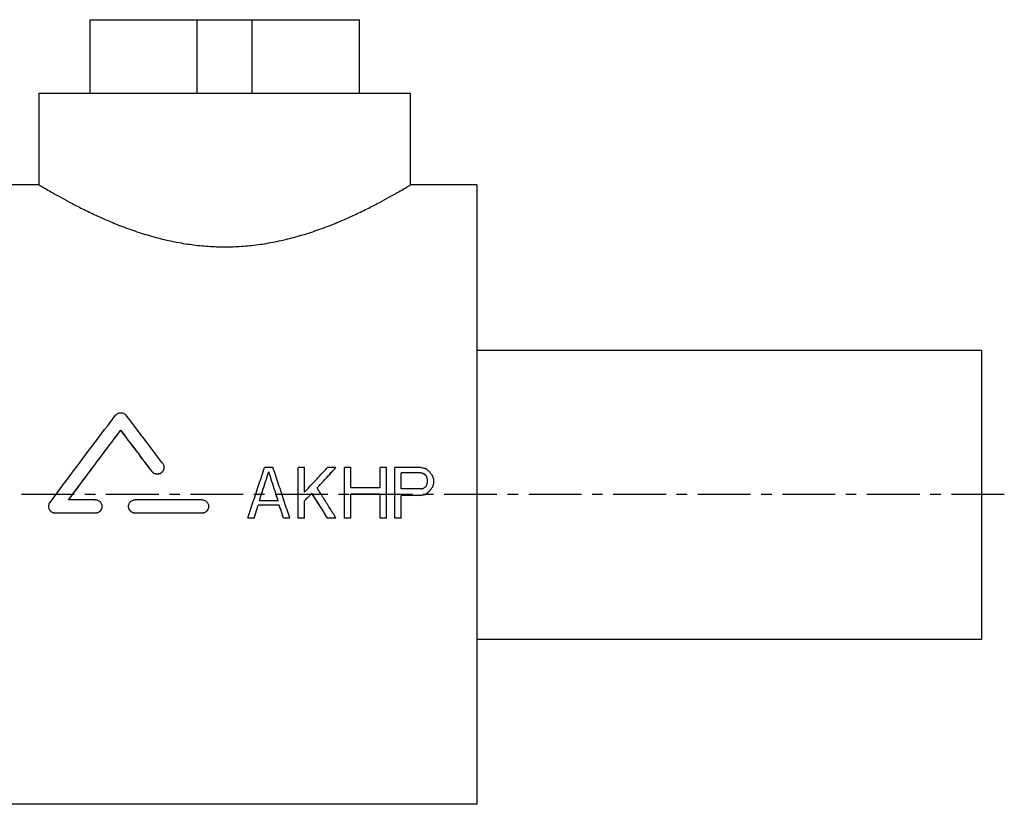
# Model space of a CAD drawing. Header units: millimetres. Extents: x 72 to 496, y 130 to 328.
# Tile 39 of 39: x 281 to 496, y 157 to 328. Entities that reach past the tile are written whole.
import ezdxf

# ---------------------------------------------------------------- set-up
doc = ezdxf.new("R2010")
doc.units = ezdxf.units.MM
doc.header["$LTSCALE"] = 30.734
doc.linetypes.add('CENTER', pattern=[0.6, 0.375, -0.075, 0.075, -0.075])
doc.layers.get('0').update_dxf_attribs({"linetype": 'CONTINUOUS'})
doc.layers.add('DEFAULT_1', color=7, linetype='CENTER')

msp = doc.modelspace()

# ---------------------------------------------------------------- linework, layer by layer
at = {"color": 7, "linetype": 'CONTINUOUS'}
for p, q in [((296.47, 312.45), (296.47, 328.45)), ((296.47, 328.45), (355.18, 328.45)), ((319.82, 312.45), (319.82, 328.45)), ((331.82, 312.45), (331.82, 328.45)), ((355.18, 312.45), (355.18, 328.45)), ((285.32, 292.45), (285.32, 312.45)), ((285.32, 312.45), (366.32, 312.45)), ((366.32, 292.45), (366.32, 312.45)), ((285.32, 292.45), (270.82, 292.45)), ((380.82, 292.45), (366.32, 292.45)), ((380.82, 292.45), (380.82, 157.45)), ((380.82, 256.45), (490.82, 256.45)), ((490.82, 256.45), (490.82, 193.45)), ((303.14, 238.96), (303.14, 238.99)), ((309.95, 229.97), (309.95, 229.99)), ((336.32, 230.86), (334.49, 230.86)), ((335.41, 229.9), (335.41, 229.93)), ((343.2, 230.86), (341.82, 230.86)), ((341.82, 219.83), (341.82, 230.86)), ((343.2, 225.48), (343.2, 230.86)), ((350.07, 230.86), (348.24, 230.86)), ((350.07, 230.84), (350.07, 230.86)), ((353.28, 230.86), (351.91, 230.86)), ((351.91, 219.83), (351.91, 230.86)), ((353.28, 226.42), (353.28, 230.86)), ((361.07, 230.86), (359.7, 230.86)), ((359.7, 226.42), (359.7, 230.86)), ((361.07, 219.83), (361.07, 230.86)), ((368.41, 230.86), (362.91, 230.86)), ((362.91, 219.83), (362.91, 230.86)), ((368.64, 229.7), (364.28, 229.7)), ((364.28, 226.19), (364.28, 229.7)), ((368.64, 229.67), (364.28, 229.67)), ((370.01, 227.59), (370.01, 228.29)), ((371.39, 227.36), (371.39, 228.29)), ((359.7, 226.42), (353.28, 226.42)), ((368.64, 226.19), (364.28, 226.19)), ((370.47, 225.69), (370.47, 225.72)), ((371.16, 226.63), (371.16, 226.65)), ((297.58, 223.84), (291.76, 223.84)), ((320.82, 223.84), (306.3, 223.84)), ((337.47, 223.6), (333.35, 223.6)), ((343.2, 219.83), (343.2, 223.6)), ((344.8, 225.22), (344.8, 225.25)), ((359.7, 225.01), (353.28, 225.01)), ((353.28, 219.83), (353.28, 225.01)), ((359.7, 224.99), (353.28, 224.99)), ((359.7, 219.83), (359.7, 225.01)), ((368.41, 224.78), (364.28, 224.78)), ((364.28, 219.83), (364.28, 224.78)), ((368.41, 224.75), (364.28, 224.75)), ((368.41, 224.75), (368.41, 224.78)), ((369.55, 224.99), (369.55, 225.01)), ((337.7, 222.66), (333.12, 222.66)), ((333.12, 222.63), (333.12, 222.66)), ((337.7, 222.63), (333.12, 222.63)), ((337.7, 222.63), (337.7, 222.66)), ((297.58, 220.92), (288.86, 220.92)), ((288.86, 220.89), (288.86, 220.92)), ((297.58, 220.89), (288.86, 220.89)), ((297.58, 220.89), (297.58, 220.92)), ((320.82, 220.92), (306.3, 220.92)), ((306.3, 220.89), (306.3, 220.92)), ((320.82, 220.89), (306.3, 220.89)), ((320.82, 220.89), (320.82, 220.92)), ((332.2, 219.83), (330.82, 219.83)), ((330.82, 219.8), (330.82, 219.83)), ((332.2, 219.8), (330.82, 219.8)), ((332.2, 219.8), (332.2, 219.83)), ((339.99, 219.83), (338.62, 219.83)), ((338.62, 219.8), (338.62, 219.83)), ((339.99, 219.8), (338.62, 219.8)), ((339.99, 219.8), (339.99, 219.83)), ((343.2, 219.83), (341.82, 219.83)), ((343.2, 219.8), (341.82, 219.8)), ((350.07, 219.83), (348.24, 219.83)), ((348.24, 219.8), (348.24, 219.83)), ((350.07, 219.8), (348.24, 219.8)), ((350.07, 219.8), (350.07, 219.83)), ((353.28, 219.83), (351.91, 219.83)), ((353.28, 219.8), (351.91, 219.8)), ((361.07, 219.83), (359.7, 219.83)), ((361.07, 219.8), (359.7, 219.8)), ((364.28, 219.83), (362.91, 219.83)), ((364.28, 219.8), (362.91, 219.8)), ((380.82, 193.45), (490.82, 193.45)), ((380.82, 157.45), (270.82, 157.45))]:
    msp.add_line(p, q, dxfattribs=at)
for points, knots in [([(285.32, 292.45), (285.38, 292.42), (285.62, 292.28), (286.16, 291.96), (287.06, 291.43), (288.34, 290.69), (290.01, 289.75), (292.08, 288.62), (294.55, 287.34), (297.39, 285.96), (300.56, 284.54), (303.98, 283.17), (307.56, 281.92), (311.22, 280.86), (314.89, 280.01), (318.56, 279.4), (322.2, 279.03), (325.83, 278.91), (329.45, 279.03), (333.09, 279.4), (336.76, 280.01), (340.43, 280.86), (344.09, 281.92), (347.67, 283.17), (351.09, 284.54), (354.26, 285.96), (357.1, 287.34), (359.57, 288.62), (361.64, 289.75), (363.31, 290.69), (364.59, 291.43), (365.49, 291.96), (366.03, 292.28), (366.27, 292.42), (366.32, 292.45)], [0, 0, 0, 0, 0.002376, 0.009563, 0.021613, 0.038681, 0.060821, 0.08815, 0.12046, 0.157358, 0.197941, 0.240963, 0.285184, 0.32939, 0.373105, 0.415953, 0.458204, 0.500005, 0.5418, 0.584052, 0.626901, 0.670617, 0.714823, 0.759039, 0.802066, 0.842651, 0.87955, 0.911858, 0.939186, 0.961323, 0.978389, 0.990438, 0.997624, 1, 1, 1, 1]), ([(301.98, 242.23), (302.05, 242.32), (302.2, 242.48), (302.49, 242.66), (302.81, 242.78), (303.14, 242.81), (303.48, 242.78), (303.79, 242.66), (304.08, 242.48), (304.24, 242.32), (304.3, 242.23)], [0, 0, 0, 0, 0.125178, 0.250014, 0.375193, 0.499987, 0.624776, 0.749994, 0.874828, 1, 1, 1, 1]), ([(287.7, 223.26), (289.28, 225.39), (292.46, 229.64), (297.22, 235.97), (300.4, 240.15), (301.98, 242.23)], [0, 0, 0, 0, 0.335705, 0.670464, 1, 1, 1, 1]), ([(312.27, 231.73), (311.38, 232.91), (309.61, 235.26), (306.95, 238.76), (305.18, 241.08), (304.3, 242.23)], [0, 0, 0, 0, 0.336433, 0.670202, 1, 1, 1, 1]), ([(291.76, 223.84), (293.02, 225.54), (295.55, 228.92), (299.34, 233.97), (301.88, 237.32), (303.14, 238.99)], [0, 0, 0, 0, 0.3346, 0.668838, 1, 1, 1, 1]), ([(291.78, 223.83), (293.03, 225.52), (295.56, 228.9), (299.34, 233.95), (301.88, 237.3), (303.14, 238.96)], [0, 0, 0, 0, 0.333864, 0.668482, 1, 1, 1, 1]), ([(309.95, 229.99), (309.19, 231), (307.68, 233.01), (305.41, 236.01), (303.9, 238), (303.14, 238.99)], [0, 0, 0, 0, 0.335182, 0.668835, 1, 1, 1, 1]), ([(309.95, 229.97), (309.19, 230.97), (307.68, 232.98), (305.41, 235.98), (303.9, 237.97), (303.14, 238.96)], [0, 0, 0, 0, 0.335195, 0.66885, 1, 1, 1, 1]), ([(312.56, 230.86), (312.56, 230.85), (312.56, 230.73), (312.53, 230.5), (312.41, 230.19), (312.23, 229.92), (311.99, 229.69), (311.71, 229.53), (311.39, 229.43), (311.07, 229.4), (310.74, 229.45), (310.44, 229.57), (310.16, 229.75), (310.01, 229.91), (309.95, 229.99)], [0, 0, 0, 0, 0.011754, 0.101334, 0.191086, 0.280886, 0.370719, 0.46062, 0.55055, 0.640555, 0.730427, 0.820359, 0.910191, 1, 1, 1, 1]), ([(312.56, 230.79), (312.56, 230.69), (312.53, 230.47), (312.41, 230.16), (312.23, 229.89), (311.99, 229.67), (311.71, 229.5), (311.39, 229.4), (311.07, 229.38), (310.74, 229.42), (310.44, 229.54), (310.16, 229.72), (310.01, 229.88), (309.95, 229.97)], [0, 0, 0, 0, 0.090638, 0.181464, 0.272327, 0.363234, 0.454203, 0.545206, 0.636281, 0.727222, 0.818223, 0.909123, 1, 1, 1, 1]), ([(312.27, 231.73), (312.34, 231.64), (312.45, 231.46), (312.54, 231.16), (312.56, 230.96), (312.56, 230.86)], [0, 0, 0, 0, 0.348693, 0.697111, 1, 1, 1, 1]), ([(330.82, 219.83), (331.23, 221.05), (332.04, 223.5), (333.26, 227.18), (334.08, 229.64), (334.49, 230.86)], [0, 0, 0, 0, 0.332913, 0.666615, 1, 1, 1, 1]), ([(333.35, 223.6), (333.57, 224.3), (334.03, 225.71), (334.72, 227.82), (335.18, 229.23), (335.41, 229.93)], [0, 0, 0, 0, 0.333388, 0.666842, 1, 1, 1, 1]), ([(333.35, 223.6), (333.58, 224.29), (334.03, 225.69), (334.72, 227.79), (335.18, 229.2), (335.41, 229.9)], [0, 0, 0, 0, 0.330871, 0.665584, 1, 1, 1, 1]), ([(337.47, 223.6), (337.24, 224.3), (336.79, 225.71), (336.1, 227.82), (335.64, 229.23), (335.41, 229.93)], [0, 0, 0, 0, 0.333388, 0.666842, 1, 1, 1, 1]), ([(337.46, 223.6), (337.24, 224.29), (336.78, 225.69), (336.1, 227.79), (335.64, 229.2), (335.41, 229.9)], [0, 0, 0, 0, 0.330871, 0.665584, 1, 1, 1, 1]), ([(339.99, 219.83), (339.59, 221.05), (338.78, 223.5), (337.55, 227.18), (336.73, 229.64), (336.32, 230.86)], [0, 0, 0, 0, 0.332913, 0.666615, 1, 1, 1, 1]), ([(343.2, 225.48), (343.76, 226.08), (344.88, 227.28), (346.56, 229.07), (347.68, 230.27), (348.24, 230.86)], [0, 0, 0, 0, 0.333126, 0.666583, 1, 1, 1, 1]), ([(345.95, 226.42), (346.41, 226.91), (347.32, 227.9), (348.7, 229.38), (349.62, 230.37), (350.07, 230.86)], [0, 0, 0, 0, 0.333256, 0.666673, 1, 1, 1, 1]), ([(345.96, 226.41), (346.42, 226.9), (347.33, 227.88), (348.7, 229.36), (349.62, 230.34), (350.07, 230.84)], [0, 0, 0, 0, 0.331132, 0.665611, 1, 1, 1, 1]), ([(369.55, 230.63), (369.43, 230.66), (369.17, 230.71), (368.79, 230.78), (368.54, 230.84), (368.41, 230.86)], [0, 0, 0, 0, 0.333334, 0.666667, 1, 1, 1, 1]), ([(370.47, 229.93), (370.37, 230.01), (370.17, 230.16), (369.86, 230.4), (369.66, 230.55), (369.55, 230.63)], [0, 0, 0, 0, 0.333351, 0.666687, 1, 1, 1, 1]), ([(371.16, 228.99), (371.08, 229.1), (370.93, 229.31), (370.7, 229.62), (370.55, 229.83), (370.47, 229.93)], [0, 0, 0, 0, 0.333373, 0.66671, 1, 1, 1, 1]), ([(369.32, 229.46), (369.25, 229.49), (369.1, 229.54), (368.87, 229.62), (368.71, 229.67), (368.64, 229.7)], [0, 0, 0, 0, 0.333326, 0.66666, 1, 1, 1, 1]), ([(369.32, 229.44), (369.25, 229.46), (369.1, 229.51), (368.87, 229.59), (368.71, 229.64), (368.64, 229.67)], [0, 0, 0, 0, 0.333326, 0.66666, 1, 1, 1, 1]), ([(369.78, 228.99), (369.73, 229.05), (369.63, 229.15), (369.48, 229.31), (369.38, 229.41), (369.32, 229.46)], [0, 0, 0, 0, 0.333337, 0.666671, 1, 1, 1, 1]), ([(369.78, 228.97), (369.73, 229.02), (369.63, 229.12), (369.48, 229.28), (369.38, 229.38), (369.32, 229.44)], [0, 0, 0, 0, 0.333337, 0.666671, 1, 1, 1, 1]), ([(370.01, 228.29), (369.99, 228.37), (369.94, 228.53), (369.86, 228.76), (369.81, 228.92), (369.78, 228.99)], [0, 0, 0, 0, 0.333381, 0.666716, 1, 1, 1, 1]), ([(371.39, 228.29), (371.36, 228.37), (371.31, 228.53), (371.23, 228.76), (371.18, 228.92), (371.16, 228.99)], [0, 0, 0, 0, 0.333381, 0.666716, 1, 1, 1, 1]), ([(350.07, 219.83), (349.62, 220.56), (348.71, 222.02), (347.33, 224.21), (346.42, 225.67), (345.96, 226.4)], [0, 0, 0, 0, 0.33321, 0.667654, 1, 1, 1, 1]), ([(368.64, 226.19), (368.71, 226.21), (368.87, 226.26), (369.1, 226.34), (369.25, 226.39), (369.32, 226.42)], [0, 0, 0, 0, 0.333299, 0.666633, 1, 1, 1, 1]), ([(369.32, 226.42), (369.38, 226.47), (369.48, 226.58), (369.63, 226.73), (369.73, 226.84), (369.78, 226.89)], [0, 0, 0, 0, 0.33329, 0.666624, 1, 1, 1, 1]), ([(369.55, 225.01), (369.66, 225.09), (369.86, 225.25), (370.17, 225.48), (370.37, 225.64), (370.47, 225.72)], [0, 0, 0, 0, 0.333202, 0.666538, 1, 1, 1, 1]), ([(369.55, 224.99), (369.66, 225.06), (369.86, 225.22), (370.17, 225.45), (370.37, 225.61), (370.47, 225.69)], [0, 0, 0, 0, 0.3332, 0.666536, 1, 1, 1, 1]), ([(369.78, 226.89), (369.81, 226.97), (369.86, 227.12), (369.94, 227.36), (369.99, 227.51), (370.01, 227.59)], [0, 0, 0, 0, 0.333354, 0.666689, 1, 1, 1, 1]), ([(370.47, 225.72), (370.55, 225.82), (370.7, 226.03), (370.93, 226.34), (371.08, 226.55), (371.16, 226.65)], [0, 0, 0, 0, 0.333266, 0.666603, 1, 1, 1, 1]), ([(370.47, 225.69), (370.55, 225.79), (370.7, 226), (370.93, 226.32), (371.08, 226.52), (371.16, 226.63)], [0, 0, 0, 0, 0.333265, 0.666602, 1, 1, 1, 1]), ([(371.16, 226.65), (371.18, 226.73), (371.23, 226.89), (371.31, 227.12), (371.36, 227.28), (371.39, 227.36)], [0, 0, 0, 0, 0.33335, 0.666685, 1, 1, 1, 1]), ([(297.58, 223.84), (297.69, 223.84), (297.9, 223.82), (298.21, 223.71), (298.49, 223.53), (298.72, 223.3), (298.9, 223.02), (299.01, 222.71), (299.03, 222.49), (299.03, 222.38)], [0, 0, 0, 0, 0.142022, 0.284153, 0.426624, 0.569349, 0.712658, 0.856326, 1, 1, 1, 1]), ([(304.84, 222.38), (304.84, 222.49), (304.87, 222.71), (304.98, 223.02), (305.15, 223.3), (305.38, 223.53), (305.66, 223.71), (305.97, 223.82), (306.19, 223.84), (306.3, 223.84)], [0, 0, 0, 0, 0.143718, 0.287361, 0.430682, 0.573388, 0.71586, 0.857981, 1, 1, 1, 1]), ([(320.82, 223.84), (320.93, 223.84), (321.15, 223.82), (321.46, 223.71), (321.74, 223.53), (321.97, 223.3), (322.14, 223.02), (322.25, 222.71), (322.28, 222.49), (322.28, 222.38)], [0, 0, 0, 0, 0.142022, 0.284153, 0.426624, 0.569349, 0.712658, 0.856326, 1, 1, 1, 1]), ([(343.2, 223.6), (343.38, 223.78), (343.73, 224.15), (344.27, 224.7), (344.63, 225.06), (344.8, 225.25)], [0, 0, 0, 0, 0.333035, 0.66638, 1, 1, 1, 1]), ([(343.21, 223.59), (343.39, 223.77), (343.74, 224.13), (344.27, 224.67), (344.63, 225.04), (344.8, 225.22)], [0, 0, 0, 0, 0.327519, 0.663619, 1, 1, 1, 1]), ([(348.24, 219.83), (347.86, 220.43), (347.1, 221.63), (345.95, 223.44), (345.19, 224.64), (344.8, 225.25)], [0, 0, 0, 0, 0.332345, 0.665785, 1, 1, 1, 1]), ([(348.24, 219.8), (347.86, 220.4), (347.1, 221.6), (345.95, 223.41), (345.19, 224.62), (344.8, 225.22)], [0, 0, 0, 0, 0.332334, 0.665774, 1, 1, 1, 1]), ([(368.41, 224.78), (368.54, 224.8), (368.79, 224.85), (369.17, 224.93), (369.43, 224.99), (369.55, 225.01)], [0, 0, 0, 0, 0.333284, 0.666618, 1, 1, 1, 1]), ([(368.41, 224.75), (368.54, 224.78), (368.79, 224.83), (369.17, 224.91), (369.43, 224.96), (369.55, 224.99)], [0, 0, 0, 0, 0.333284, 0.666617, 1, 1, 1, 1]), ([(287.41, 222.38), (287.41, 222.48), (287.43, 222.68), (287.53, 222.98), (287.64, 223.17), (287.7, 223.26)], [0, 0, 0, 0, 0.310174, 0.655664, 1, 1, 1, 1]), ([(288.86, 220.92), (288.76, 220.92), (288.54, 220.94), (288.24, 221.04), (287.96, 221.22), (287.73, 221.44), (287.55, 221.72), (287.44, 222.02), (287.41, 222.25), (287.41, 222.37), (287.41, 222.38)], [0, 0, 0, 0, 0.139381, 0.279194, 0.419459, 0.560293, 0.70167, 0.843426, 0.985283, 1, 1, 1, 1]), ([(288.86, 220.89), (288.76, 220.89), (288.54, 220.91), (288.24, 221.02), (287.96, 221.19), (287.73, 221.42), (287.55, 221.69), (287.44, 222), (287.41, 222.22), (287.41, 222.34), (287.41, 222.35)], [0, 0, 0, 0, 0.139371, 0.279179, 0.419437, 0.560274, 0.70165, 0.843417, 0.985277, 1, 1, 1, 1]), ([(299.03, 222.38), (299.03, 222.27), (299.01, 222.05), (298.9, 221.74), (298.72, 221.46), (298.49, 221.22), (298.21, 221.05), (297.9, 220.94), (297.69, 220.92), (297.58, 220.92)], [0, 0, 0, 0, 0.144203, 0.288052, 0.431633, 0.57445, 0.716812, 0.858608, 1, 1, 1, 1]), ([(299.03, 222.35), (299.03, 222.24), (299.01, 222.02), (298.9, 221.71), (298.72, 221.43), (298.49, 221.2), (298.21, 221.02), (297.9, 220.91), (297.69, 220.89), (297.58, 220.89)], [0, 0, 0, 0, 0.144211, 0.288069, 0.43165, 0.574471, 0.716827, 0.858618, 1, 1, 1, 1]), ([(306.3, 220.92), (306.19, 220.92), (305.97, 220.94), (305.66, 221.05), (305.39, 221.22), (305.15, 221.46), (304.98, 221.74), (304.87, 222.05), (304.84, 222.27), (304.84, 222.38)], [0, 0, 0, 0, 0.141395, 0.283198, 0.425561, 0.568396, 0.711965, 0.855839, 1, 1, 1, 1]), ([(306.3, 220.89), (306.19, 220.89), (305.97, 220.91), (305.66, 221.02), (305.39, 221.2), (305.15, 221.43), (304.98, 221.71), (304.87, 222.02), (304.84, 222.24), (304.84, 222.35)], [0, 0, 0, 0, 0.141384, 0.283183, 0.425541, 0.568379, 0.711949, 0.855831, 1, 1, 1, 1]), ([(322.28, 222.38), (322.28, 222.27), (322.25, 222.05), (322.14, 221.74), (321.97, 221.46), (321.74, 221.22), (321.46, 221.05), (321.15, 220.94), (320.93, 220.92), (320.82, 220.92)], [0, 0, 0, 0, 0.144203, 0.288052, 0.431633, 0.57445, 0.716812, 0.858608, 1, 1, 1, 1]), ([(322.28, 222.35), (322.28, 222.24), (322.25, 222.02), (322.14, 221.71), (321.97, 221.43), (321.74, 221.2), (321.46, 221.02), (321.15, 220.91), (320.93, 220.89), (320.82, 220.89)], [0, 0, 0, 0, 0.144211, 0.288069, 0.43165, 0.574471, 0.716827, 0.858618, 1, 1, 1, 1]), ([(332.2, 219.83), (332.3, 220.14), (332.5, 220.77), (332.81, 221.71), (333.01, 222.34), (333.12, 222.66)], [0, 0, 0, 0, 0.332949, 0.666306, 1, 1, 1, 1]), ([(332.2, 219.8), (332.3, 220.11), (332.5, 220.74), (332.81, 221.69), (333.01, 222.32), (333.12, 222.63)], [0, 0, 0, 0, 0.332944, 0.666301, 1, 1, 1, 1]), ([(338.62, 219.83), (338.51, 220.14), (338.31, 220.77), (338.01, 221.71), (337.8, 222.34), (337.7, 222.66)], [0, 0, 0, 0, 0.332949, 0.666306, 1, 1, 1, 1]), ([(338.62, 219.8), (338.51, 220.11), (338.31, 220.74), (338.01, 221.69), (337.8, 222.32), (337.7, 222.63)], [0, 0, 0, 0, 0.332944, 0.666301, 1, 1, 1, 1])]:
    msp.add_open_spline(points, degree=3, knots=knots, dxfattribs=at)
msp.add_open_spline([(345.96, 226.4), (345.96, 226.41), (345.95, 226.41), (345.95, 226.42)], degree=3, dxfattribs=at)
at = {"layer": 'DEFAULT_1', "color": 2, "linetype": 'CENTER'}
msp.add_line((495.82, 224.95), (71.82, 224.95), dxfattribs=at)

doc.saveas('drawing.dxf')
